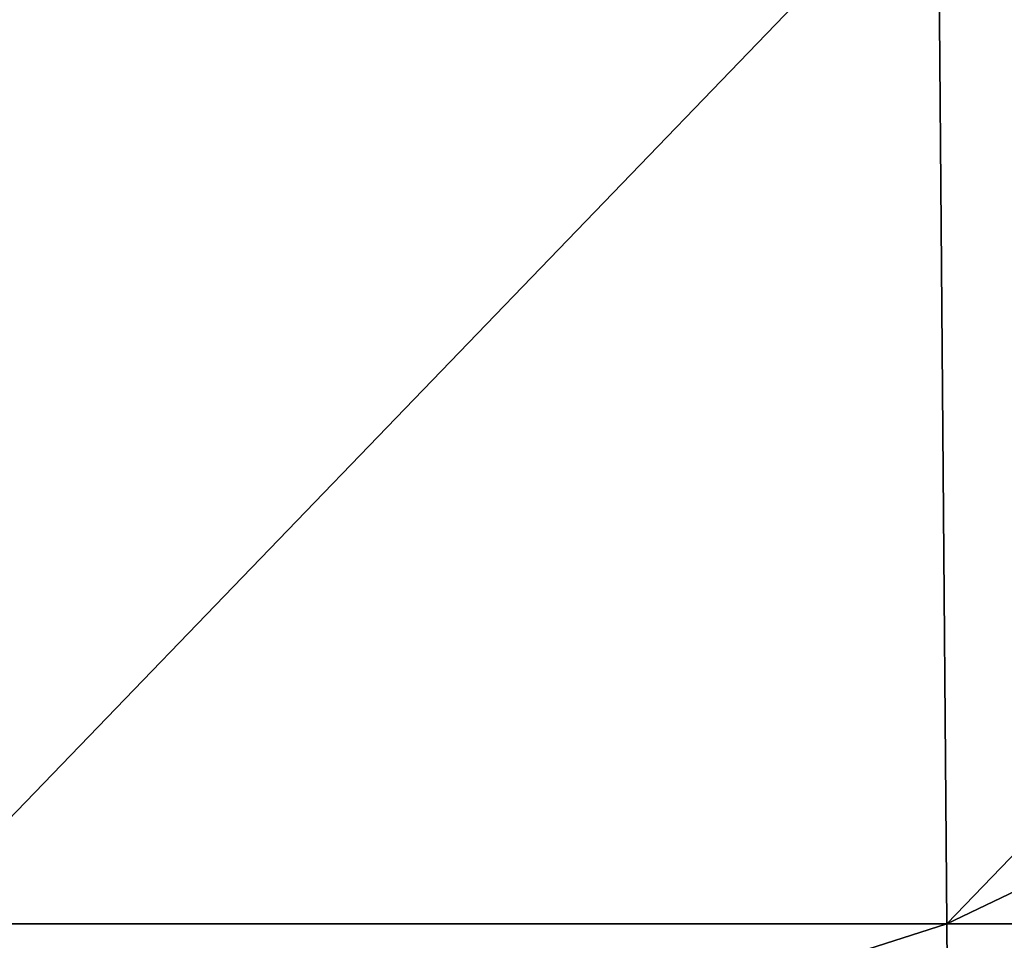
# Model space of a CAD drawing. Header units: millimetres. Extents: x -125 to 125, y -4 to 53.
# Tile 152 of 166: x 108.08 to 116.54, y 2.71 to 10.62. Entities that reach past the tile are written whole.
import ezdxf

# ---------------------------------------------------------------- set-up
doc = ezdxf.new("R2010")
doc.units = ezdxf.units.MM
doc.header["$LTSCALE"] = 65.185185
doc.layers.add('203', color=7, linetype='CONTINUOUS')
doc.layers.add('205', color=7, linetype='CONTINUOUS')

msp = doc.modelspace()

# ---------------------------------------------------------------- linework, layer by layer
at = {"layer": '203', "color": 7, "linetype": 'CONTINUOUS'}
for points in [[(107.0528, 12.0357, 49.895), (107.1215, 2.8561, 49.9751), (115.9739, 12.0357, 49.895), (107.0528, 12.0357, 49.895)], [(107.1215, 2.8561, 49.9751), (116.0483, 2.8561, 49.9751), (115.9739, 12.0357, 49.895), (107.1215, 2.8561, 49.9751)], [(115.9739, 12.0357, 49.895), (116.0483, 2.8561, 49.9751), (124.895, 12.0357, 49.895), (115.9739, 12.0357, 49.895)], [(124.895, 12.0357, 49.895), (116.0483, 2.8561, 49.9751), (124.9379, 7.1114, 49.9379), (124.895, 12.0357, 49.895)], [(124.9751, 2.8561, 49.9751), (124.9379, 7.1114, 49.9379), (116.0483, 2.8561, 49.9751), (124.9751, 2.8561, 49.9751)], [(107.1215, 2.8561, 49.9751), (107.1429, 0, 50), (116.0483, 2.8561, 49.9751), (107.1215, 2.8561, 49.9751)], [(107.1429, 0, 50), (116.0714, 0, 50), (116.0483, 2.8561, 49.9751), (107.1429, 0, 50)], [(116.0483, 2.8561, 49.9751), (116.0714, 0, 50), (124.9751, 2.8561, 49.9751), (116.0483, 2.8561, 49.9751)], [(116.0714, 0, 50), (125, 0, 50), (124.9751, 2.8561, 49.9751), (116.0714, 0, 50)]]:
    msp.add_3dface(points, dxfattribs=at)
at = {"layer": '205', "color": 7, "linetype": 'CONTINUOUS'}
for points in [[(115.9739, 12.0357, -49.895), (107.1215, 2.8561, -49.9751), (107.0528, 12.0357, -49.895), (115.9739, 12.0357, -49.895)], [(116.0483, 2.8561, -49.9751), (107.1215, 2.8561, -49.9751), (115.9739, 12.0357, -49.895), (116.0483, 2.8561, -49.9751)], [(124.895, 12.0357, -49.895), (116.0483, 2.8561, -49.9751), (115.9739, 12.0357, -49.895), (124.895, 12.0357, -49.895)], [(124.895, 12.0357, -49.895), (124.9379, 7.1114, -49.9379), (116.0483, 2.8561, -49.9751), (124.895, 12.0357, -49.895)], [(124.9379, 7.1114, -49.9379), (124.9751, 2.8561, -49.9751), (116.0483, 2.8561, -49.9751), (124.9379, 7.1114, -49.9379)], [(116.0483, 2.8561, -49.9751), (107.1429, 0, -50), (107.1215, 2.8561, -49.9751), (116.0483, 2.8561, -49.9751)], [(116.0714, 0, -50), (107.1429, 0, -50), (116.0483, 2.8561, -49.9751), (116.0714, 0, -50)], [(124.9751, 2.8561, -49.9751), (116.0714, 0, -50), (116.0483, 2.8561, -49.9751), (124.9751, 2.8561, -49.9751)], [(124.9751, 2.8561, -49.9751), (125, 0, -50), (116.0714, 0, -50), (124.9751, 2.8561, -49.9751)]]:
    msp.add_3dface(points, dxfattribs=at)

doc.saveas('drawing.dxf')
